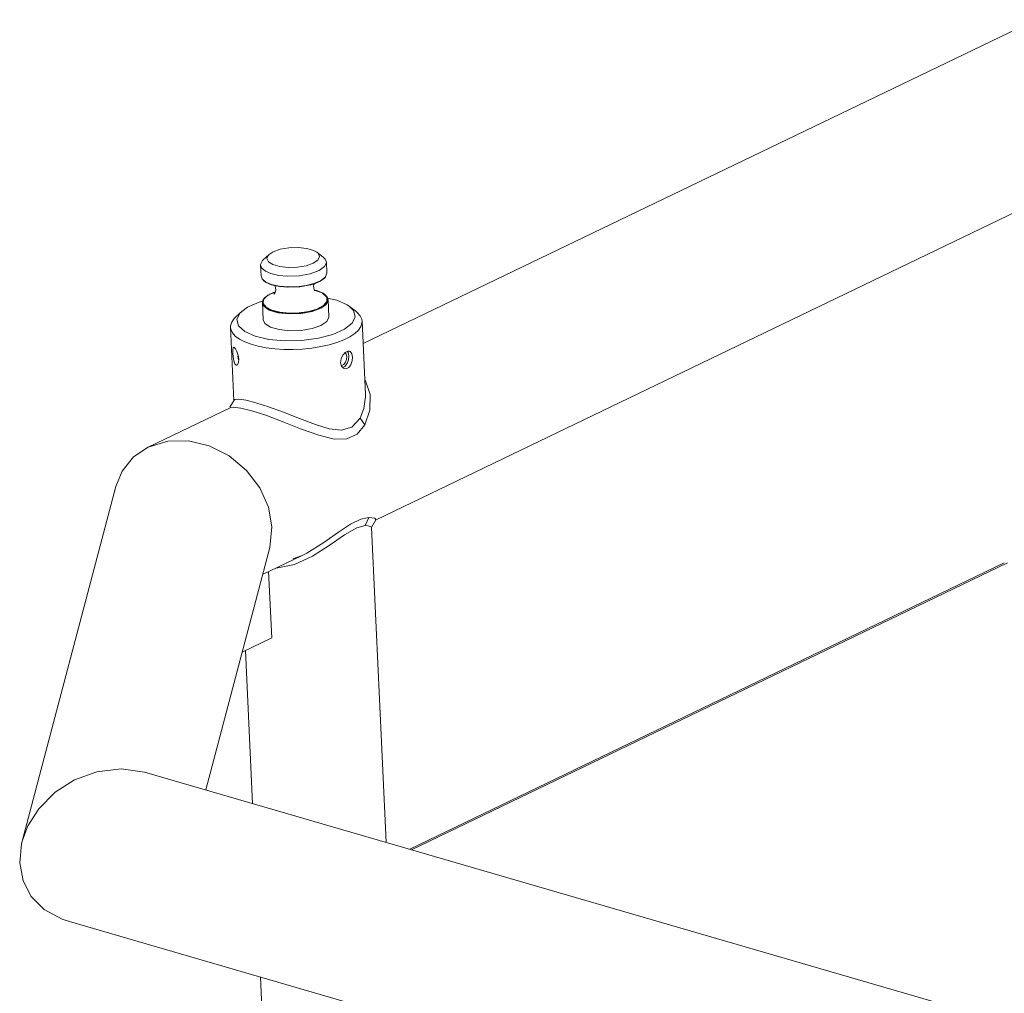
# Model space of a CAD drawing. Header units: millimetres. Extents: x 3925 to 5043, y -86 to 778.
# Tile 150 of 159: x 4745 to 4819, y 508 to 582. Entities that reach past the tile are written whole.
import ezdxf

# ---------------------------------------------------------------- set-up
doc = ezdxf.new("R2010")
doc.units = ezdxf.units.MM
doc.header["$LTSCALE"] = 46.255
doc.layers.add('140-155102-0DXF_CONTINUOUS_LINE', color=7, linetype='CONTINUOUS')
doc.layers.add('H30K-TOP-COVDXF_CONTINUOUS_LINE', color=7, linetype='CONTINUOUS')

msp = doc.modelspace()

# ---------------------------------------------------------------- linework, layer by layer
at = {"layer": '140-155102-0DXF_CONTINUOUS_LINE', "color": 7, "linetype": 'Continuous', "lineweight": 0}
for p, q in [((4821.874, 582.1596), (4770.7517, 557.5265)), ((4827.3004, 570.8989), (4771.7364, 544.1255)), ((4763.6107, 564.308), (4763.1734, 563.904)), ((4767.2501, 564.4755), (4767.7227, 564.1134)), ((4762.9688, 563.5004), (4763.0066, 562.6799)), ((4768.0014, 562.9072), (4767.9635, 563.7303)), ((4767.8148, 563.3828), (4767.4095, 563.092)), ((4763.0063, 562.6882), (4763.076, 562.4649)), ((4763.0878, 562.4578), (4763.0066, 562.6799)), ((4763.076, 562.4649), (4763.2473, 562.2786)), ((4763.3761, 562.2112), (4763.0878, 562.4578)), ((4763.2473, 562.2786), (4763.2368, 562.2871)), ((4763.7891, 562.0333), (4763.3761, 562.2112)), ((4764.3862, 561.8971), (4763.7891, 562.0333)), ((4766.7736, 561.9964), (4765.9453, 561.8458)), ((4766.4283, 561.9442), (4766.9994, 562.0889)), ((4767.0558, 562.0821), (4766.7736, 561.9964)), ((4767.0322, 562.0749), (4766.9897, 561.9345)), ((4766.9994, 562.0889), (4767.5162, 562.3084)), ((4767.438, 562.2424), (4767.0558, 562.0821)), ((4767.8036, 562.4931), (4767.438, 562.2424)), ((4767.841, 562.5317), (4767.8036, 562.4931)), ((4767.8963, 562.5996), (4767.841, 562.5317)), ((4763.1987, 560.8871), (4763.521, 561.2047)), ((4763.521, 561.2047), (4764.0648, 561.4452)), ((4763.9063, 561.4035), (4764.0682, 561.4561)), ((4765.0351, 561.8386), (4764.3862, 561.8971)), ((4765.9453, 561.8458), (4765.0391, 561.812)), ((4766.9897, 561.9345), (4767.0329, 561.6175)), ((4767.0329, 561.6175), (4767.0733, 561.5334)), ((4767.0438, 561.5947), (4767.2226, 561.5561)), ((4767.6452, 561.3826), (4767.0443, 561.5937)), ((4767.2226, 561.5561), (4767.3022, 561.5317)), ((4768.0055, 561.0534), (4767.6452, 561.3826)), ((4768.0442, 561.0411), (4767.8559, 561.2579)), ((4767.8559, 561.2579), (4767.8656, 561.25)), ((4767.8656, 561.25), (4767.9996, 561.1096)), ((4762.8533, 560.6933), (4763.1385, 560.7684)), ((4763.1701, 560.8843), (4763.1009, 560.6309)), ((4763.101, 560.6275), (4763.16, 559.3453)), ((4763.1147, 560.7122), (4763.2003, 560.9296)), ((4763.1942, 560.4391), (4763.1147, 560.7122)), ((4763.1656, 560.5755), (4763.1987, 560.8871)), ((4763.3003, 561.0458), (4763.1701, 560.8843)), ((4768.0772, 560.7226), (4767.947, 560.5098)), ((4768.0108, 560.7247), (4768.0055, 561.0534)), ((4768.096, 560.8488), (4768.0442, 561.0411)), ((4768.0957, 560.8574), (4768.1547, 559.5751)), ((4768.0957, 560.8574), (4768.096, 560.8488)), ((4761.5304, 559.9798), (4761.0931, 559.5758)), ((4769.7192, 560.3567), (4770.1917, 559.9946)), ((4770.6733, 559.2284), (4770.9289, 553.6751)), ((4760.6839, 558.7687), (4760.9395, 553.2151)), ((4761.7705, 558.4437), (4761.2935, 558.8752)), ((4760.8804, 556.5167), (4760.854, 556.8166)), ((4760.8885, 557.2178), (4760.9253, 557.2486)), ((4769.2161, 556.6476), (4769.4024, 556.8537)), ((4769.3952, 556.8457), (4769.4788, 556.739)), ((4769.4024, 556.8537), (4769.6023, 556.9505)), ((4769.4788, 556.739), (4769.5179, 556.5483)), ((4769.6104, 556.8447), (4769.5497, 556.925)), ((4769.6023, 556.9505), (4769.7168, 556.9457)), ((4769.6601, 556.5932), (4769.6104, 556.8447)), ((4769.8963, 556.7616), (4769.9465, 556.5098)), ((4760.9344, 556.2255), (4760.8804, 556.5167)), ((4761.2874, 556.0862), (4761.2158, 555.9274)), ((4761.2373, 556.578), (4761.2894, 556.2875)), ((4761.2619, 556.6357), (4761.3053, 556.3384)), ((4761.3053, 556.3384), (4761.2874, 556.0862)), ((4769.0486, 556.0772), (4769.0867, 556.3706)), ((4769.1123, 555.8216), (4769.0486, 556.0771)), ((4769.0867, 556.3706), (4769.2161, 556.6476)), ((4769.3761, 555.795), (4769.5374, 556.0079)), ((4769.5179, 556.5483), (4769.4985, 556.3249)), ((4769.5374, 556.0079), (4769.6356, 556.2938)), ((4769.6356, 556.2938), (4769.6601, 556.5932)), ((4761.1588, 555.8935), (4761.1157, 555.8981)), ((4761.2158, 555.9274), (4761.1588, 555.8935)), ((4769.1482, 555.8783), (4769.0973, 555.8817)), ((4769.2625, 555.6559), (4769.1123, 555.8216)), ((4769.2092, 555.7147), (4769.3761, 555.795)), ((4769.3328, 555.6254), (4769.2625, 555.6559)), ((4769.4605, 555.6166), (4769.3328, 555.6254)), ((4769.66, 555.7127), (4769.4605, 555.6166)), ((4769.8223, 555.9257), (4769.66, 555.7127)), ((4760.945, 553.2381), (4760.6403, 552.6873)), ((4763.5636, 552.7326), (4762.6151, 553.0391)), ((4770.9328, 553.4896), (4770.8239, 552.6072)), ((4770.929, 553.6741), (4770.9328, 553.4896)), ((4771.2669, 552.4821), (4771.2823, 553.6587)), ((4760.6474, 552.6577), (4754.4202, 549.6572)), ((4760.6474, 552.6577), (4760.8813, 552.6944)), ((4760.8813, 552.6944), (4761.474, 552.6269)), ((4761.474, 552.6269), (4762.3065, 552.421)), ((4762.3065, 552.421), (4763.354, 552.0804)), ((4770.8239, 552.6072), (4770.5393, 551.8686)), ((4770.8843, 551.3505), (4771.2669, 552.4821)), ((4770.5393, 551.8686), (4770.8843, 551.3505)), ((4751.959, 546.6746), (4744.8401, 519.6945)), ((4771.1939, 544.3185), (4770.5747, 544.1787)), ((4770.9036, 543.6896), (4771.1939, 544.3185)), ((4771.6394, 544.2563), (4771.1939, 544.3185)), ((4771.4272, 543.5893), (4771.7306, 544.1378)), ((4771.7305, 544.1378), (4771.6394, 544.2563)), ((4763.8229, 543.5986), (4763.6617, 542.0314)), ((4771.2999, 543.6356), (4771.3884, 543.5672)), ((4771.3884, 543.5672), (4771.3951, 543.545)), ((4771.3952, 543.5445), (4772.4964, 519.6153)), ((4763.6617, 542.0314), (4758.7983, 523.5996)), ((4766.0736, 541.3969), (4763.1186, 539.973)), ((4765.4156, 541.1535), (4766.1177, 541.4233)), ((4765.5486, 540.7454), (4766.8978, 541.365)), ((4766.4726, 541.6008), (4766.0738, 541.397)), ((4763.8108, 535.1541), (4763.5788, 540.1948)), ((4763.8108, 535.1541), (4761.561, 534.0701)), ((4761.815, 534.1924), (4762.35, 522.5665)), ((4754.1374, 524.9552), (4840.5481, 499.8218)), ((4747.8888, 513.7684), (4748.2624, 513.6452)), ((4748.2613, 513.6463), (4839.5224, 487.1021)), ((4748.2624, 513.6452), (4748.3695, 513.6246)), ((4762.9573, 509.3719), (4765.1891, 460.8783))]:
    msp.add_line(p, q, dxfattribs=at)
for points in [[(4763.4468, 564.0065), (4763.5742, 564.2719), (4763.6109, 564.3079)], [(4763.6109, 564.3079), (4763.9262, 564.5137), (4764.4593, 564.7027), (4765.1195, 564.8179), (4765.82, 564.842)], [(4765.82, 564.842), (4766.4714, 564.7727), (4766.9953, 564.6199), (4767.25, 564.4754)], [(4767.25, 564.4754), (4767.3301, 564.4043), (4767.4429, 564.1476)], [(4762.9688, 563.5004), (4762.9701, 563.5529), (4763.1175, 563.848), (4763.1734, 563.904)], [(4763.3384, 563.0317), (4763.05, 563.2783), (4762.9688, 563.5004)], [(4765.0698, 563.3121), (4764.4184, 563.3814), (4763.8945, 563.5343), (4763.5597, 563.7498), (4763.4468, 564.0065)], [(4767.4429, 564.1476), (4767.3156, 563.8822), (4766.9636, 563.6404), (4766.4305, 563.4514), (4765.7703, 563.3362), (4765.0698, 563.3121)], [(4767.7227, 564.1134), (4767.8823, 563.9524), (4767.9635, 563.7303)], [(4767.9635, 563.7303), (4767.9621, 563.6778), (4767.8148, 563.3828)], [(4763.0063, 562.6882), (4763.0079, 562.7324), (4763.0216, 562.8032)], [(4764.9973, 562.6592), (4764.3484, 562.7176), (4763.7513, 562.8538), (4763.3384, 563.0317)], [(4767.4095, 563.092), (4766.7414, 562.8446), (4765.9085, 562.6931), (4764.9973, 562.6592)], [(4767.5162, 562.3084), (4767.8584, 562.5687), (4768.0005, 562.864), (4768.0014, 562.9072)], [(4767.8036, 562.4931), (4767.9092, 562.6168), (4768.0014, 562.9072)], [(4764.0241, 561.9426), (4763.8001, 562.0056), (4763.3894, 562.1825), (4763.2473, 562.2786)], [(4763.3003, 561.0458), (4763.6643, 561.2948), (4763.9063, 561.4035)], [(4763.9845, 561.2811), (4763.9796, 561.277), (4764.0385, 561.3582), (4764.1126, 561.6028)], [(4765.0391, 561.812), (4764.3939, 561.8701), (4764.0241, 561.9426)], [(4764.1126, 561.6028), (4764.0694, 561.9198), (4764.062, 561.9351)], [(4765.0351, 561.8386), (4765.7192, 561.8521), (4766.4283, 561.9442)], [(4765.0391, 561.812), (4765.0373, 561.8185), (4765.0359, 561.8276), (4765.0351, 561.8386)], [(4765.0391, 561.812), (4765.0413, 561.8084), (4765.0437, 561.808), (4765.0461, 561.8108)], [(4767.3022, 561.5317), (4767.7128, 561.3548), (4767.8559, 561.2579)], [(4761.5309, 559.9797), (4761.9784, 560.3034), (4762.8533, 560.6933)], [(4763.101, 560.6275), (4763.2134, 560.3651), (4763.621, 560.0814), (4764.2807, 559.8795), (4765.1295, 559.7862)], [(4765.1363, 559.8506), (4764.4275, 559.9195), (4763.8175, 560.0746), (4763.3975, 560.289), (4763.1656, 560.5755)], [(4763.2003, 560.9296), (4763.2612, 561.0056), (4763.3003, 561.0458)], [(4767.947, 560.5098), (4767.5417, 560.219), (4766.8736, 559.9716), (4766.0407, 559.8202), (4765.1295, 559.7862)], [(4767.9326, 560.543), (4767.5295, 560.2538), (4766.8651, 560.0078), (4766.0368, 559.8572), (4765.1306, 559.8234)], [(4765.1363, 559.8506), (4765.8886, 559.8702), (4766.6284, 559.9798), (4767.2415, 560.1593), (4767.7423, 560.4211), (4768.0108, 560.7247)], [(4767.9996, 561.1096), (4768.0791, 560.8365), (4767.9326, 560.543)], [(4768.0581, 560.9894), (4768.7574, 560.8268), (4769.5443, 560.4767), (4769.7188, 560.3566)], [(4768.096, 560.8488), (4768.0944, 560.8049), (4768.0772, 560.7226)], [(4761.2935, 558.8752), (4761.1655, 559.3565), (4761.4, 559.8451), (4761.5309, 559.9797)], [(4765.1306, 559.8234), (4764.4854, 559.8815), (4763.8916, 560.0169), (4763.481, 560.1939), (4763.1942, 560.4391)], [(4765.1306, 559.8234), (4765.1297, 559.8112), (4765.1293, 559.7985), (4765.1295, 559.7862)], [(4765.1306, 559.8234), (4765.1321, 559.8345), (4765.1341, 559.8438), (4765.1363, 559.8506)], [(4769.7188, 560.3566), (4770.0212, 560.0452), (4770.1492, 559.5639)], [(4770.6733, 559.2284), (4770.6513, 559.3764), (4770.5326, 559.6406), (4770.3149, 559.8918), (4770.1917, 559.9946)], [(4760.6839, 558.7687), (4760.6882, 558.8883), (4760.7709, 559.162), (4760.9536, 559.4326), (4761.0931, 559.5758)], [(4763.1602, 559.3453), (4763.2943, 559.0581), (4763.711, 558.7854), (4764.3706, 558.5913), (4765.1885, 558.504)], [(4770.1492, 559.5639), (4769.9148, 559.0753), (4769.3363, 558.617), (4768.4615, 558.2271), (4767.3553, 557.9357), (4766.1018, 557.7675), (4764.8134, 557.739)], [(4765.1885, 558.504), (4766.0599, 558.5338), (4766.8777, 558.6752), (4767.5425, 558.908), (4767.9886, 559.2091), (4768.1546, 559.5406), (4768.1546, 559.5751)], [(4770.1203, 558.2992), (4770.4003, 558.5606), (4770.5843, 558.8309), (4770.6686, 559.1048), (4770.6733, 559.2284)], [(4761.3582, 557.8701), (4761.0453, 558.1026), (4760.8269, 558.3531), (4760.707, 558.6168), (4760.6839, 558.7687)], [(4764.8134, 557.739), (4763.5994, 557.8514), (4762.5573, 558.0937), (4761.7705, 558.4437)], [(4764.7409, 557.0861), (4765.4483, 557.082), (4766.1598, 557.1168), (4766.8629, 557.19), (4767.5406, 557.2998), (4768.181, 557.4442), (4768.7699, 557.6201), (4769.2969, 557.8242), (4769.7498, 558.052), (4770.1203, 558.2992)], [(4764.7409, 557.0861), (4764.0526, 557.1291), (4763.3979, 557.21), (4762.7882, 557.3275), (4762.2385, 557.4787), (4761.7583, 557.6609), (4761.3582, 557.8701)], [(4760.854, 556.8166), (4760.8551, 557.0659), (4760.8885, 557.2178)], [(4760.9253, 557.2486), (4760.958, 557.2425), (4761.0583, 557.1365), (4761.1698, 556.9206), (4761.2619, 556.6357)], [(4769.7168, 556.9457), (4769.7763, 556.9185), (4769.8963, 556.7616)], [(4761.1157, 555.8981), (4761.0154, 556.0043), (4760.9344, 556.2255)], [(4769.4985, 556.3249), (4769.4221, 556.111), (4769.2983, 555.9508), (4769.1482, 555.8783)], [(4769.9465, 556.5098), (4769.9219, 556.2124), (4769.8223, 555.9257)], [(4771.2823, 553.6587), (4770.9495, 554.6987), (4770.8777, 554.7888)], [(4761.3185, 553.3057), (4761.008, 553.2815), (4760.945, 553.2375)], [(4762.6151, 553.0391), (4761.8754, 553.2262), (4761.3185, 553.3057)], [(4770.5393, 551.8686), (4769.9055, 551.1737), (4769.0801, 550.9419), (4768.1766, 551.0512), (4767.1299, 551.3706), (4765.9324, 551.8262), (4764.711, 552.3071), (4763.5636, 552.7326)], [(4763.354, 552.0804), (4764.6009, 551.6139), (4766.0089, 551.0586), (4767.3838, 550.5565), (4768.5663, 550.2675), (4769.5166, 550.2825), (4770.2944, 550.6419), (4770.8843, 551.3505)], [(4754.42, 549.657), (4755.9111, 550.1105), (4757.4756, 550.1324), (4759.0699, 549.7472), (4760.5696, 548.9849), (4761.8855, 547.8883), (4762.8985, 546.5619), (4763.5547, 545.1008), (4763.8229, 543.5986)], [(4751.959, 546.6746), (4752.4379, 547.8367), (4753.3058, 548.9091), (4754.42, 549.657)], [(4770.5747, 544.1787), (4769.8, 543.7955), (4768.8844, 543.186), (4767.7742, 542.4034), (4766.4726, 541.6008)], [(4766.8978, 541.365), (4768.1864, 542.1842), (4769.3348, 542.9906), (4770.2917, 543.5352), (4770.9036, 543.6896)], [(4770.9036, 543.6896), (4771.1287, 543.6821), (4771.2999, 543.6356)], [(4764.1683, 540.4788), (4764.2643, 540.4695), (4765.5486, 540.7454)], [(4744.8397, 519.6949), (4745.2742, 520.8539), (4746.1096, 522.1689), (4747.3606, 523.4161), (4748.833, 524.3568), (4750.5202, 524.9806), (4752.3606, 525.2056), (4754.1374, 524.9552)], [(4744.6583, 518.0493), (4744.7882, 519.4817), (4744.8397, 519.6949)], [(4744.6583, 518.0493), (4744.9206, 516.6798), (4745.5392, 515.4995), (4746.5113, 514.5128), (4747.8888, 513.7684)]]:
    msp.add_lwpolyline(points, dxfattribs=at)
at = {"layer": 'H30K-TOP-COVDXF_CONTINUOUS_LINE', "color": 7, "linetype": 'Continuous', "lineweight": 0}
for p, q in [((4819.4845, 540.8545), (4774.3107, 519.0876)), ((4819.7293, 540.8685), (4774.4452, 519.0485))]:
    msp.add_line(p, q, dxfattribs=at)

doc.saveas('drawing.dxf')
